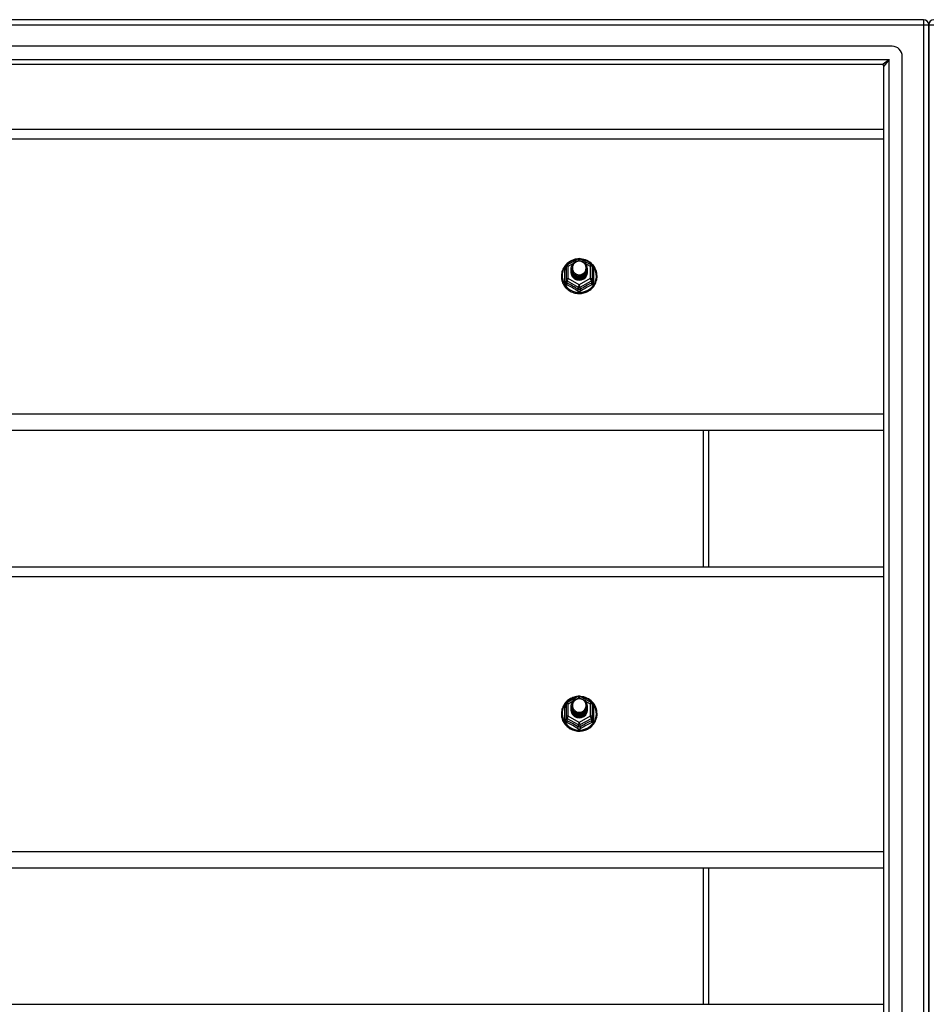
# Model space of a CAD drawing. Header units: inches. Extents: x 88 to 220, y 60 to 100.
# Tile 20 of 30: x 137 to 154, y 79 to 98. Entities that reach past the tile are written whole.
import ezdxf

# ---------------------------------------------------------------- set-up
doc = ezdxf.new("R2010")
doc.units = ezdxf.units.IN
doc.header["$MEASUREMENT"] = 0
doc.layers.add('Visible Edges(ANSI)', color=7, linetype='Continuous', lineweight=25)
doc.layers.add('Visible Tangent Edges(ANSI)', color=7, linetype='Continuous', lineweight=25)

msp = doc.modelspace()

# ---------------------------------------------------------------- linework, layer by layer
at = {"layer": 'Visible Edges(ANSI)'}
for p, q in [((154, 98.435), (88.198, 98.435)), ((154.099, 97.561), (154.099, 98.336)), ((154.099, 98.336), (154.099, 97.561)), ((153.39, 97.923), (88.807, 97.923)), ((153.202, 97.569), (88.996, 97.569)), ((153.587, 62.144), (153.587, 97.726)), ((154.099, 97.561), (154.099, 62.309)), ((154.099, 62.309), (154.099, 97.561)), ((153.233, 62.332), (153.233, 97.538)), ((119.599, 96.32), (153.233, 96.32)), ((147.115, 93.699), (147.329, 93.819)), ((147.368, 93.819), (147.582, 93.699)), ((147.095, 93.665), (147.095, 93.425)), ((147.195, 93.634), (147.195, 93.634)), ((147.195, 93.621), (147.195, 93.621)), ((147.195, 93.609), (147.195, 93.609)), ((147.195, 93.596), (147.195, 93.596)), ((147.195, 93.583), (147.195, 93.584)), ((147.195, 93.571), (147.195, 93.571)), ((147.195, 93.558), (147.195, 93.559)), ((147.502, 93.627), (147.502, 93.628)), ((147.502, 93.615), (147.502, 93.615)), ((147.502, 93.602), (147.502, 93.603)), ((147.502, 93.59), (147.502, 93.59)), ((147.502, 93.577), (147.502, 93.578)), ((147.502, 93.565), (147.502, 93.565)), ((147.603, 93.425), (147.603, 93.665)), ((147.095, 93.425), (147.095, 93.38)), ((147.331, 93.412), (147.329, 93.403)), ((147.603, 93.38), (147.603, 93.425)), ((153.233, 90.502), (119.599, 90.502)), ((149.849, 87.87), (149.849, 90.502)), ((119.599, 87.87), (153.233, 87.87)), ((147.095, 85.215), (147.095, 84.975)), ((147.115, 85.249), (147.329, 85.369)), ((147.368, 85.369), (147.582, 85.249)), ((147.603, 84.975), (147.603, 85.215)), ((147.195, 85.184), (147.195, 85.184)), ((147.195, 85.171), (147.195, 85.171)), ((147.195, 85.159), (147.195, 85.159)), ((147.195, 85.146), (147.195, 85.146)), ((147.195, 85.133), (147.195, 85.134)), ((147.195, 85.121), (147.195, 85.121)), ((147.195, 85.108), (147.195, 85.109)), ((147.502, 85.177), (147.502, 85.178)), ((147.502, 85.165), (147.502, 85.165)), ((147.502, 85.152), (147.502, 85.153)), ((147.502, 85.14), (147.502, 85.14)), ((147.502, 85.127), (147.502, 85.128)), ((147.502, 85.115), (147.502, 85.115)), ((147.095, 84.975), (147.095, 84.93)), ((147.331, 84.962), (147.329, 84.953)), ((147.603, 84.93), (147.603, 84.975)), ((153.233, 82.052), (119.599, 82.052)), ((149.849, 79.42), (149.849, 82.052)), ((119.599, 79.42), (153.233, 79.42))]:
    msp.add_line(p, q, dxfattribs=at)
at = {"layer": 'Visible Edges(ANSI)', "flags": 128}
for points in [[(147.323, 93.815), (147.298, 93.812), (147.273, 93.808), (147.249, 93.802), (147.226, 93.794), (147.203, 93.785), (147.18, 93.773), (147.159, 93.761), (147.139, 93.747), (147.119, 93.731), (147.101, 93.715), (147.085, 93.697), (147.069, 93.678), (147.055, 93.658), (147.043, 93.636), (147.032, 93.615), (147.023, 93.592), (147.016, 93.569), (147.01, 93.545), (147.006, 93.521), (147.004, 93.497), (147.004, 93.473), (147.005, 93.448), (147.009, 93.424), (147.014, 93.4), (147.021, 93.377), (147.029, 93.354), (147.04, 93.332), (147.052, 93.311), (147.065, 93.29), (147.08, 93.271), (147.097, 93.253), (147.114, 93.236), (147.133, 93.22), (147.153, 93.205), (147.174, 93.192), (147.196, 93.181), (147.219, 93.171), (147.243, 93.163), (147.267, 93.156), (147.291, 93.151), (147.316, 93.148), (147.341, 93.147), (147.366, 93.147), (147.39, 93.149), (147.415, 93.153), (147.439, 93.158), (147.463, 93.166), (147.486, 93.174), (147.509, 93.185), (147.531, 93.197), (147.551, 93.21), (147.571, 93.225), (147.59, 93.242), (147.607, 93.259), (147.623, 93.278), (147.637, 93.298), (147.65, 93.318), (147.662, 93.34), (147.671, 93.362), (147.679, 93.385), (147.686, 93.409), (147.69, 93.433), (147.693, 93.457), (147.694, 93.481)], [(147.216, 93.56), (147.2, 93.599), (147.195, 93.64), (147.203, 93.681), (147.223, 93.718), (147.253, 93.748), (147.291, 93.769), (147.333, 93.779), (147.377, 93.776), (147.418, 93.762), (147.454, 93.737), (147.481, 93.704), (147.498, 93.664), (147.502, 93.621), (147.494, 93.579), (147.474, 93.541), (147.444, 93.51), (147.407, 93.488), (147.364, 93.477), (147.32, 93.478), (147.279, 93.491), (147.243, 93.515), (147.216, 93.547), (147.2, 93.586), (147.195, 93.628)], [(147.235, 93.536), (147.257, 93.517), (147.284, 93.503), (147.312, 93.494), (147.342, 93.491), (147.372, 93.493), (147.401, 93.501), (147.427, 93.515), (147.451, 93.534), (147.469, 93.557), (147.483, 93.583), (147.491, 93.611), (147.493, 93.64), (147.488, 93.669), (147.477, 93.697), (147.461, 93.721), (147.44, 93.742), (147.415, 93.758), (147.387, 93.768), (147.357, 93.772), (147.327, 93.77), (147.298, 93.762), (147.272, 93.748), (147.25, 93.729), (147.233, 93.705)], [(147.694, 93.481), (147.692, 93.513), (147.688, 93.544), (147.68, 93.574), (147.67, 93.604), (147.657, 93.632), (147.641, 93.66), (147.622, 93.685), (147.601, 93.709), (147.578, 93.731), (147.553, 93.751), (147.527, 93.768), (147.498, 93.783), (147.469, 93.795), (147.438, 93.805), (147.407, 93.811), (147.375, 93.815)], [(147.195, 93.634), (147.195, 93.629), (147.195, 93.625), (147.196, 93.62), (147.196, 93.616), (147.197, 93.611), (147.198, 93.607), (147.199, 93.602), (147.2, 93.598), (147.201, 93.594), (147.202, 93.59), (147.204, 93.585), (147.205, 93.581), (147.207, 93.577), (147.209, 93.573), (147.211, 93.569), (147.213, 93.565), (147.215, 93.561), (147.218, 93.557), (147.22, 93.553), (147.223, 93.55), (147.226, 93.546), (147.229, 93.542), (147.232, 93.539), (147.235, 93.536)], [(147.195, 93.621), (147.196, 93.602), (147.2, 93.583), (147.207, 93.565), (147.216, 93.548), (147.227, 93.532), (147.24, 93.518), (147.255, 93.505), (147.272, 93.495), (147.29, 93.486), (147.309, 93.48), (147.329, 93.477), (147.349, 93.476), (147.369, 93.477), (147.388, 93.481), (147.407, 93.488), (147.425, 93.497), (147.442, 93.508), (147.457, 93.521), (147.47, 93.536), (147.482, 93.552), (147.491, 93.57), (147.497, 93.588), (147.501, 93.608), (147.502, 93.627)], [(147.502, 93.621), (147.502, 93.601), (147.498, 93.581), (147.492, 93.562), (147.484, 93.543), (147.473, 93.526), (147.459, 93.511), (147.444, 93.497), (147.427, 93.486), (147.409, 93.476), (147.389, 93.469), (147.369, 93.465), (147.349, 93.464), (147.328, 93.465), (147.308, 93.468), (147.288, 93.475), (147.27, 93.483), (147.253, 93.495), (147.238, 93.508), (147.225, 93.523), (147.214, 93.539), (147.205, 93.557), (147.199, 93.576), (147.196, 93.595), (147.195, 93.615)], [(147.195, 93.609), (147.196, 93.589), (147.2, 93.571), (147.207, 93.552), (147.216, 93.535), (147.227, 93.519), (147.24, 93.505), (147.255, 93.493), (147.272, 93.482), (147.29, 93.474), (147.309, 93.468), (147.329, 93.464), (147.349, 93.463), (147.369, 93.465), (147.388, 93.469), (147.407, 93.475), (147.425, 93.484), (147.442, 93.495), (147.457, 93.508), (147.47, 93.523), (147.482, 93.539), (147.491, 93.557), (147.497, 93.576), (147.501, 93.595), (147.502, 93.615)], [(147.502, 93.609), (147.502, 93.589), (147.498, 93.569), (147.492, 93.549), (147.484, 93.531), (147.473, 93.514), (147.459, 93.498), (147.444, 93.485), (147.427, 93.473), (147.409, 93.464), (147.389, 93.457), (147.369, 93.453), (147.349, 93.451), (147.328, 93.452), (147.308, 93.456), (147.288, 93.462), (147.27, 93.471), (147.253, 93.482), (147.238, 93.495), (147.225, 93.51), (147.214, 93.527), (147.205, 93.545), (147.199, 93.563), (147.196, 93.583), (147.195, 93.602)], [(147.195, 93.596), (147.196, 93.577), (147.2, 93.558), (147.207, 93.54), (147.216, 93.523), (147.227, 93.507), (147.24, 93.493), (147.255, 93.48), (147.272, 93.469), (147.29, 93.461), (147.309, 93.455), (147.329, 93.452), (147.349, 93.451), (147.369, 93.452), (147.388, 93.456), (147.407, 93.463), (147.425, 93.472), (147.442, 93.483), (147.457, 93.496), (147.47, 93.511), (147.482, 93.527), (147.491, 93.545), (147.497, 93.563), (147.501, 93.583), (147.502, 93.602)], [(147.502, 93.596), (147.502, 93.576), (147.498, 93.556), (147.492, 93.537), (147.484, 93.518), (147.473, 93.501), (147.459, 93.486), (147.444, 93.472), (147.427, 93.46), (147.409, 93.451), (147.389, 93.444), (147.369, 93.44), (147.349, 93.438), (147.328, 93.44), (147.308, 93.443), (147.288, 93.45), (147.27, 93.458), (147.253, 93.469), (147.238, 93.483), (147.225, 93.498), (147.214, 93.514), (147.205, 93.532), (147.199, 93.551), (147.196, 93.57), (147.195, 93.59)], [(147.195, 93.583), (147.196, 93.564), (147.2, 93.546), (147.207, 93.527), (147.216, 93.51), (147.227, 93.494), (147.24, 93.48), (147.255, 93.467), (147.272, 93.457), (147.29, 93.449), (147.309, 93.443), (147.329, 93.439), (147.349, 93.438), (147.369, 93.44), (147.388, 93.444), (147.407, 93.45), (147.425, 93.459), (147.442, 93.47), (147.457, 93.483), (147.47, 93.498), (147.482, 93.514), (147.491, 93.532), (147.497, 93.551), (147.501, 93.57), (147.502, 93.59)], [(147.502, 93.584), (147.502, 93.563), (147.498, 93.544), (147.492, 93.524), (147.484, 93.506), (147.473, 93.489), (147.459, 93.473), (147.444, 93.459), (147.427, 93.448), (147.409, 93.439), (147.389, 93.432), (147.369, 93.428), (147.349, 93.426), (147.328, 93.427), (147.308, 93.431), (147.288, 93.437), (147.27, 93.446), (147.253, 93.457), (147.238, 93.47), (147.225, 93.485), (147.214, 93.502), (147.205, 93.52), (147.199, 93.538), (147.196, 93.558), (147.195, 93.577)], [(147.195, 93.571), (147.196, 93.552), (147.2, 93.533), (147.207, 93.515), (147.216, 93.498), (147.227, 93.482), (147.24, 93.467), (147.255, 93.455), (147.272, 93.444), (147.29, 93.436), (147.309, 93.43), (147.329, 93.427), (147.349, 93.426), (147.369, 93.427), (147.388, 93.431), (147.407, 93.438), (147.425, 93.446), (147.442, 93.458), (147.457, 93.471), (147.47, 93.485), (147.482, 93.502), (147.491, 93.52), (147.497, 93.538), (147.501, 93.558), (147.502, 93.577)], [(147.502, 93.571), (147.502, 93.551), (147.498, 93.531), (147.492, 93.512), (147.484, 93.493), (147.473, 93.476), (147.459, 93.461), (147.444, 93.447), (147.427, 93.435), (147.409, 93.426), (147.389, 93.419), (147.369, 93.415), (147.349, 93.413), (147.328, 93.414), (147.308, 93.418), (147.288, 93.425), (147.27, 93.433), (147.253, 93.444), (147.238, 93.458), (147.225, 93.473), (147.214, 93.489), (147.205, 93.507), (147.199, 93.526), (147.196, 93.545), (147.195, 93.565)], [(147.195, 93.558), (147.196, 93.539), (147.2, 93.52), (147.207, 93.502), (147.216, 93.485), (147.227, 93.469), (147.24, 93.455), (147.255, 93.442), (147.272, 93.432), (147.29, 93.424), (147.309, 93.418), (147.329, 93.414), (147.349, 93.413), (147.369, 93.415), (147.388, 93.419), (147.407, 93.425), (147.425, 93.434), (147.442, 93.445), (147.457, 93.458), (147.47, 93.473), (147.482, 93.489), (147.491, 93.507), (147.497, 93.526), (147.501, 93.545), (147.502, 93.565)], [(147.233, 93.575), (147.232, 93.574), (147.232, 93.573), (147.231, 93.573), (147.23, 93.572), (147.23, 93.572), (147.229, 93.571), (147.228, 93.57), (147.227, 93.57), (147.227, 93.569), (147.226, 93.569), (147.225, 93.568), (147.225, 93.567), (147.224, 93.567), (147.223, 93.566), (147.222, 93.566), (147.222, 93.565), (147.221, 93.564), (147.22, 93.564), (147.22, 93.563), (147.219, 93.563), (147.218, 93.562), (147.217, 93.561), (147.217, 93.561), (147.216, 93.56)], [(147.233, 93.705), (147.232, 93.702), (147.23, 93.7), (147.229, 93.697), (147.228, 93.695), (147.227, 93.692), (147.226, 93.689), (147.225, 93.687), (147.224, 93.684), (147.223, 93.681), (147.223, 93.679), (147.222, 93.676), (147.221, 93.673), (147.221, 93.67), (147.22, 93.668), (147.22, 93.665), (147.22, 93.662), (147.219, 93.659), (147.219, 93.657), (147.219, 93.654), (147.219, 93.651), (147.219, 93.648), (147.219, 93.645), (147.219, 93.643), (147.219, 93.64)], [(147.219, 93.64), (147.219, 93.637), (147.219, 93.634), (147.219, 93.631), (147.219, 93.629), (147.219, 93.626), (147.219, 93.623), (147.219, 93.62), (147.22, 93.617), (147.22, 93.615), (147.221, 93.612), (147.221, 93.609), (147.222, 93.606), (147.222, 93.604), (147.223, 93.601), (147.224, 93.598), (147.224, 93.595), (147.225, 93.593), (147.226, 93.59), (147.227, 93.587), (147.228, 93.585), (147.229, 93.582), (147.231, 93.58), (147.232, 93.577), (147.233, 93.575)], [(147.329, 93.403), (147.321, 93.405), (147.313, 93.407), (147.305, 93.409), (147.297, 93.411), (147.29, 93.414), (147.282, 93.418), (147.275, 93.421), (147.268, 93.425), (147.261, 93.43), (147.254, 93.435), (147.248, 93.44), (147.242, 93.445), (147.237, 93.451), (147.231, 93.457), (147.226, 93.463), (147.221, 93.469), (147.217, 93.476), (147.213, 93.483), (147.21, 93.49), (147.207, 93.498), (147.204, 93.505), (147.202, 93.513), (147.2, 93.52), (147.198, 93.528)], [(147.323, 85.365), (147.298, 85.362), (147.273, 85.358), (147.249, 85.352), (147.226, 85.344), (147.203, 85.335), (147.18, 85.323), (147.159, 85.311), (147.139, 85.297), (147.119, 85.281), (147.101, 85.265), (147.085, 85.247), (147.069, 85.228), (147.055, 85.208), (147.043, 85.186), (147.032, 85.165), (147.023, 85.142), (147.016, 85.119), (147.01, 85.095), (147.006, 85.071), (147.004, 85.047), (147.004, 85.023), (147.005, 84.998), (147.009, 84.974), (147.014, 84.95), (147.021, 84.927), (147.029, 84.904), (147.04, 84.882), (147.052, 84.861), (147.065, 84.84), (147.08, 84.821), (147.097, 84.803), (147.114, 84.786), (147.133, 84.77), (147.153, 84.755), (147.174, 84.742), (147.196, 84.731), (147.219, 84.721), (147.243, 84.713), (147.267, 84.706), (147.291, 84.701), (147.316, 84.698), (147.341, 84.697), (147.366, 84.697), (147.39, 84.699), (147.415, 84.703), (147.439, 84.708), (147.463, 84.716), (147.486, 84.724), (147.509, 84.735), (147.531, 84.747), (147.551, 84.76), (147.571, 84.775), (147.59, 84.792), (147.607, 84.809), (147.623, 84.828), (147.637, 84.848), (147.65, 84.868), (147.662, 84.89), (147.671, 84.912), (147.679, 84.935), (147.686, 84.959), (147.69, 84.983), (147.693, 85.007), (147.694, 85.031)], [(147.216, 85.11), (147.2, 85.149), (147.195, 85.19), (147.203, 85.231), (147.223, 85.268), (147.253, 85.298), (147.291, 85.319), (147.333, 85.329), (147.377, 85.326), (147.418, 85.312), (147.454, 85.287), (147.481, 85.254), (147.498, 85.214), (147.502, 85.171), (147.494, 85.129), (147.474, 85.091), (147.444, 85.06), (147.407, 85.038), (147.364, 85.027), (147.32, 85.028), (147.279, 85.041), (147.243, 85.065), (147.216, 85.097), (147.2, 85.136), (147.195, 85.178)], [(147.233, 85.255), (147.232, 85.252), (147.23, 85.25), (147.229, 85.247), (147.228, 85.245), (147.227, 85.242), (147.226, 85.239), (147.225, 85.237), (147.224, 85.234), (147.223, 85.231), (147.223, 85.229), (147.222, 85.226), (147.221, 85.223), (147.221, 85.22), (147.22, 85.218), (147.22, 85.215), (147.22, 85.212), (147.219, 85.209), (147.219, 85.207), (147.219, 85.204), (147.219, 85.201), (147.219, 85.198), (147.219, 85.195), (147.219, 85.193), (147.219, 85.19)], [(147.219, 85.19), (147.219, 85.187), (147.219, 85.184), (147.219, 85.181), (147.219, 85.179), (147.219, 85.176), (147.219, 85.173), (147.219, 85.17), (147.22, 85.167), (147.22, 85.165), (147.221, 85.162), (147.221, 85.159), (147.222, 85.156), (147.222, 85.154), (147.223, 85.151), (147.224, 85.148), (147.224, 85.145), (147.225, 85.143), (147.226, 85.14), (147.227, 85.137), (147.228, 85.135), (147.229, 85.132), (147.231, 85.13), (147.232, 85.127), (147.233, 85.125)], [(147.235, 85.086), (147.257, 85.067), (147.284, 85.053), (147.312, 85.044), (147.342, 85.041), (147.372, 85.043), (147.401, 85.051), (147.427, 85.065), (147.451, 85.084), (147.469, 85.107), (147.483, 85.133), (147.491, 85.161), (147.493, 85.19), (147.488, 85.219), (147.477, 85.247), (147.461, 85.271), (147.44, 85.292), (147.415, 85.308), (147.387, 85.318), (147.357, 85.322), (147.327, 85.32), (147.298, 85.312), (147.272, 85.298), (147.25, 85.279), (147.233, 85.255)], [(147.694, 85.031), (147.692, 85.063), (147.688, 85.094), (147.68, 85.124), (147.67, 85.154), (147.657, 85.182), (147.641, 85.21), (147.622, 85.235), (147.601, 85.259), (147.578, 85.281), (147.553, 85.301), (147.527, 85.318), (147.498, 85.333), (147.469, 85.345), (147.438, 85.355), (147.407, 85.361), (147.375, 85.365)], [(147.195, 85.184), (147.195, 85.179), (147.195, 85.175), (147.196, 85.17), (147.196, 85.166), (147.197, 85.161), (147.198, 85.157), (147.199, 85.152), (147.2, 85.148), (147.201, 85.144), (147.202, 85.14), (147.204, 85.135), (147.205, 85.131), (147.207, 85.127), (147.209, 85.123), (147.211, 85.119), (147.213, 85.115), (147.215, 85.111), (147.218, 85.107), (147.22, 85.103), (147.223, 85.1), (147.226, 85.096), (147.229, 85.092), (147.232, 85.089), (147.235, 85.086)], [(147.195, 85.171), (147.196, 85.152), (147.2, 85.133), (147.207, 85.115), (147.216, 85.098), (147.227, 85.082), (147.24, 85.068), (147.255, 85.055), (147.272, 85.045), (147.29, 85.036), (147.309, 85.03), (147.329, 85.027), (147.349, 85.026), (147.369, 85.027), (147.388, 85.031), (147.407, 85.038), (147.425, 85.047), (147.442, 85.058), (147.457, 85.071), (147.47, 85.086), (147.482, 85.102), (147.491, 85.12), (147.497, 85.138), (147.501, 85.158), (147.502, 85.177)], [(147.502, 85.171), (147.502, 85.151), (147.498, 85.131), (147.492, 85.112), (147.484, 85.093), (147.473, 85.076), (147.459, 85.061), (147.444, 85.047), (147.427, 85.036), (147.409, 85.026), (147.389, 85.019), (147.369, 85.015), (147.349, 85.014), (147.328, 85.015), (147.308, 85.018), (147.288, 85.025), (147.27, 85.033), (147.253, 85.045), (147.238, 85.058), (147.225, 85.073), (147.214, 85.089), (147.205, 85.107), (147.199, 85.126), (147.196, 85.145), (147.195, 85.165)], [(147.195, 85.159), (147.196, 85.139), (147.2, 85.121), (147.207, 85.102), (147.216, 85.085), (147.227, 85.069), (147.24, 85.055), (147.255, 85.043), (147.272, 85.032), (147.29, 85.024), (147.309, 85.018), (147.329, 85.014), (147.349, 85.013), (147.369, 85.015), (147.388, 85.019), (147.407, 85.025), (147.425, 85.034), (147.442, 85.045), (147.457, 85.058), (147.47, 85.073), (147.482, 85.089), (147.491, 85.107), (147.497, 85.126), (147.501, 85.145), (147.502, 85.165)], [(147.502, 85.159), (147.502, 85.139), (147.498, 85.119), (147.492, 85.099), (147.484, 85.081), (147.473, 85.064), (147.459, 85.048), (147.444, 85.035), (147.427, 85.023), (147.409, 85.014), (147.389, 85.007), (147.369, 85.003), (147.349, 85.001), (147.328, 85.002), (147.308, 85.006), (147.288, 85.012), (147.27, 85.021), (147.253, 85.032), (147.238, 85.045), (147.225, 85.06), (147.214, 85.077), (147.205, 85.095), (147.199, 85.113), (147.196, 85.133), (147.195, 85.152)], [(147.195, 85.146), (147.196, 85.127), (147.2, 85.108), (147.207, 85.09), (147.216, 85.073), (147.227, 85.057), (147.24, 85.043), (147.255, 85.03), (147.272, 85.019), (147.29, 85.011), (147.309, 85.005), (147.329, 85.002), (147.349, 85.001), (147.369, 85.002), (147.388, 85.006), (147.407, 85.013), (147.425, 85.022), (147.442, 85.033), (147.457, 85.046), (147.47, 85.061), (147.482, 85.077), (147.491, 85.095), (147.497, 85.113), (147.501, 85.133), (147.502, 85.152)], [(147.502, 85.146), (147.502, 85.126), (147.498, 85.106), (147.492, 85.087), (147.484, 85.068), (147.473, 85.051), (147.459, 85.036), (147.444, 85.022), (147.427, 85.01), (147.409, 85.001), (147.389, 84.994), (147.369, 84.99), (147.349, 84.988), (147.328, 84.99), (147.308, 84.993), (147.288, 85), (147.27, 85.008), (147.253, 85.019), (147.238, 85.033), (147.225, 85.048), (147.214, 85.064), (147.205, 85.082), (147.199, 85.101), (147.196, 85.12), (147.195, 85.14)], [(147.195, 85.133), (147.196, 85.114), (147.2, 85.096), (147.207, 85.077), (147.216, 85.06), (147.227, 85.044), (147.24, 85.03), (147.255, 85.017), (147.272, 85.007), (147.29, 84.999), (147.309, 84.993), (147.329, 84.989), (147.349, 84.988), (147.369, 84.99), (147.388, 84.994), (147.407, 85), (147.425, 85.009), (147.442, 85.02), (147.457, 85.033), (147.47, 85.048), (147.482, 85.064), (147.491, 85.082), (147.497, 85.101), (147.501, 85.12), (147.502, 85.14)], [(147.502, 85.134), (147.502, 85.113), (147.498, 85.094), (147.492, 85.074), (147.484, 85.056), (147.473, 85.039), (147.459, 85.023), (147.444, 85.009), (147.427, 84.998), (147.409, 84.989), (147.389, 84.982), (147.369, 84.978), (147.349, 84.976), (147.328, 84.977), (147.308, 84.981), (147.288, 84.987), (147.27, 84.996), (147.253, 85.007), (147.238, 85.02), (147.225, 85.035), (147.214, 85.052), (147.205, 85.07), (147.199, 85.088), (147.196, 85.108), (147.195, 85.127)], [(147.195, 85.121), (147.196, 85.102), (147.2, 85.083), (147.207, 85.065), (147.216, 85.048), (147.227, 85.032), (147.24, 85.017), (147.255, 85.005), (147.272, 84.994), (147.29, 84.986), (147.309, 84.98), (147.329, 84.977), (147.349, 84.976), (147.369, 84.977), (147.388, 84.981), (147.407, 84.988), (147.425, 84.996), (147.442, 85.008), (147.457, 85.021), (147.47, 85.035), (147.482, 85.052), (147.491, 85.07), (147.497, 85.088), (147.501, 85.108), (147.502, 85.127)], [(147.502, 85.121), (147.502, 85.101), (147.498, 85.081), (147.492, 85.062), (147.484, 85.043), (147.473, 85.026), (147.459, 85.011), (147.444, 84.997), (147.427, 84.985), (147.409, 84.976), (147.389, 84.969), (147.369, 84.965), (147.349, 84.963), (147.328, 84.964), (147.308, 84.968), (147.288, 84.975), (147.27, 84.983), (147.253, 84.994), (147.238, 85.008), (147.225, 85.023), (147.214, 85.039), (147.205, 85.057), (147.199, 85.076), (147.196, 85.095), (147.195, 85.115)], [(147.195, 85.108), (147.196, 85.089), (147.2, 85.07), (147.207, 85.052), (147.216, 85.035), (147.227, 85.019), (147.24, 85.005), (147.255, 84.992), (147.272, 84.982), (147.29, 84.974), (147.309, 84.968), (147.329, 84.964), (147.349, 84.963), (147.369, 84.965), (147.388, 84.969), (147.407, 84.975), (147.425, 84.984), (147.442, 84.995), (147.457, 85.008), (147.47, 85.023), (147.482, 85.039), (147.491, 85.057), (147.497, 85.076), (147.501, 85.095), (147.502, 85.115)], [(147.329, 84.953), (147.321, 84.955), (147.313, 84.957), (147.305, 84.959), (147.297, 84.961), (147.29, 84.964), (147.282, 84.968), (147.275, 84.971), (147.268, 84.975), (147.261, 84.98), (147.254, 84.985), (147.248, 84.99), (147.242, 84.995), (147.237, 85.001), (147.231, 85.007), (147.226, 85.013), (147.221, 85.019), (147.217, 85.026), (147.213, 85.033), (147.21, 85.04), (147.207, 85.048), (147.204, 85.055), (147.202, 85.063), (147.2, 85.07), (147.198, 85.078)], [(147.233, 85.125), (147.232, 85.124), (147.232, 85.123), (147.231, 85.123), (147.23, 85.122), (147.23, 85.122), (147.229, 85.121), (147.228, 85.12), (147.227, 85.12), (147.227, 85.119), (147.226, 85.119), (147.225, 85.118), (147.225, 85.117), (147.224, 85.117), (147.223, 85.116), (147.222, 85.116), (147.222, 85.115), (147.221, 85.114), (147.22, 85.114), (147.22, 85.113), (147.219, 85.113), (147.218, 85.112), (147.217, 85.111), (147.217, 85.111), (147.216, 85.11)]]:
    msp.add_lwpolyline(points, dxfattribs=at)
at = {"layer": 'Visible Edges(ANSI)'}
for centre, radius, start, end in [((154, 98.336), 0.099, 0, 90), ((154.198, 98.336), 0.099, 90, 180), ((153.39, 97.726), 0.197, 0, 90), ((153.202, 97.538), 0.031, 0, 90), ((147.349, 93.784), 0.0394, 60.8255, 119.1745), ((147.134, 93.665), 0.0394, 119.1745, 180), ((147.563, 93.665), 0.0394, 0, 60.8255), ((147.134, 85.215), 0.0394, 119.1745, 180), ((147.349, 85.334), 0.0394, 60.8255, 119.1745), ((147.563, 85.215), 0.0394, 0, 60.8255)]:
    msp.add_arc(centre, radius, start, end, dxfattribs=at)
for centre, major_axis, start_param, end_param in [((147.349, 93.64), (0.134, 0), 3.671471, 8.899926), ((147.349, 93.555), (-0.158, 0), 6.032414, 9.675269), ((147.349, 93.635), (0.154, 0), 3.669461, 3.875388), ((147.349, 85.19), (0.134, 0), 3.671471, 8.899926), ((147.349, 85.105), (-0.158, 0), 6.032414, 9.675269), ((147.349, 85.185), (0.154, 0), 3.669461, 3.875388)]:
    msp.add_ellipse(centre, major_axis=major_axis, ratio=0.966998, start_param=start_param, end_param=end_param, dxfattribs=at)
at = {"layer": 'Visible Tangent Edges(ANSI)'}
for p, q in [((88.198, 98.336), (154, 98.336)), ((154, 98.435), (154, 98.336)), ((154, 98.336), (154, 61.534)), ((154, 98.336), (154.099, 98.336)), ((154.099, 98.336), (154.198, 98.336)), ((88.866, 97.668), (153.332, 97.668)), ((153.202, 97.569), (153.332, 97.668)), ((153.332, 97.668), (153.233, 97.538)), ((153.332, 62.202), (153.332, 97.668)), ((119.599, 96.134), (153.233, 96.134)), ((147.317, 93.776), (147.349, 93.794)), ((147.349, 93.794), (147.383, 93.775)), ((147.071, 93.377), (147.071, 93.604)), ((147.134, 93.675), (147.232, 93.729)), ((147.134, 93.435), (147.134, 93.675)), ((147.458, 93.733), (147.563, 93.675)), ((147.563, 93.675), (147.563, 93.435)), ((147.627, 93.604), (147.627, 93.377)), ((147.114, 93.392), (147.329, 93.272)), ((147.114, 93.347), (147.114, 93.392)), ((147.349, 93.315), (147.134, 93.435)), ((147.563, 93.435), (147.349, 93.315)), ((147.368, 93.272), (147.583, 93.392)), ((147.583, 93.392), (147.583, 93.347)), ((147.329, 93.272), (147.329, 93.227)), ((147.368, 93.227), (147.368, 93.272)), ((153.233, 90.815), (119.599, 90.815)), ((149.75, 87.87), (149.75, 90.502)), ((119.599, 87.684), (153.233, 87.684)), ((147.134, 85.225), (147.232, 85.279)), ((147.134, 84.985), (147.134, 85.225)), ((147.317, 85.326), (147.349, 85.344)), ((147.349, 85.344), (147.383, 85.325)), ((147.458, 85.283), (147.563, 85.225)), ((147.563, 85.225), (147.563, 84.985)), ((147.071, 84.927), (147.071, 85.154)), ((147.627, 85.154), (147.627, 84.927)), ((147.114, 84.942), (147.329, 84.822)), ((147.114, 84.897), (147.114, 84.942)), ((147.349, 84.865), (147.134, 84.985)), ((147.329, 84.822), (147.329, 84.777)), ((147.563, 84.985), (147.349, 84.865)), ((147.368, 84.822), (147.583, 84.942)), ((147.368, 84.777), (147.368, 84.822)), ((147.583, 84.942), (147.583, 84.897)), ((153.233, 82.365), (119.599, 82.365)), ((149.75, 79.42), (149.75, 82.052))]:
    msp.add_line(p, q, dxfattribs=at)
at = {"layer": 'Visible Tangent Edges(ANSI)', "flags": 128}
for points in [[(147.095, 93.657), (147.093, 93.655), (147.091, 93.653), (147.089, 93.652), (147.088, 93.65), (147.086, 93.648), (147.084, 93.646), (147.083, 93.644), (147.082, 93.641), (147.08, 93.639), (147.079, 93.637), (147.078, 93.635), (147.077, 93.633), (147.076, 93.63), (147.075, 93.628), (147.074, 93.626), (147.073, 93.623), (147.073, 93.621), (147.072, 93.619), (147.072, 93.616), (147.071, 93.614), (147.071, 93.612), (147.071, 93.609), (147.071, 93.607), (147.071, 93.604)], [(147.627, 93.604), (147.627, 93.607), (147.627, 93.609), (147.626, 93.612), (147.626, 93.614), (147.626, 93.616), (147.625, 93.619), (147.625, 93.621), (147.624, 93.623), (147.623, 93.626), (147.622, 93.628), (147.622, 93.63), (147.621, 93.633), (147.619, 93.635), (147.618, 93.637), (147.617, 93.639), (147.616, 93.641), (147.614, 93.644), (147.613, 93.646), (147.611, 93.648), (147.61, 93.65), (147.608, 93.652), (147.606, 93.653), (147.604, 93.655), (147.603, 93.657)], [(147.071, 93.377), (147.071, 93.374), (147.071, 93.371), (147.071, 93.367), (147.072, 93.364), (147.072, 93.361), (147.073, 93.358), (147.074, 93.355), (147.075, 93.352), (147.076, 93.349), (147.078, 93.346), (147.079, 93.343), (147.081, 93.34), (147.082, 93.337), (147.084, 93.335), (147.086, 93.332), (147.088, 93.33), (147.09, 93.328), (147.092, 93.325), (147.095, 93.323), (147.097, 93.321), (147.1, 93.319), (147.102, 93.318), (147.105, 93.316), (147.108, 93.315)], [(147.114, 93.347), (147.113, 93.348), (147.112, 93.349), (147.11, 93.35), (147.109, 93.35), (147.108, 93.351), (147.106, 93.352), (147.105, 93.354), (147.104, 93.355), (147.103, 93.356), (147.102, 93.357), (147.101, 93.359), (147.1, 93.36), (147.099, 93.362), (147.098, 93.363), (147.098, 93.365), (147.097, 93.366), (147.097, 93.368), (147.096, 93.37), (147.096, 93.371), (147.095, 93.373), (147.095, 93.375), (147.095, 93.377), (147.095, 93.378), (147.095, 93.38)], [(147.603, 93.38), (147.603, 93.378), (147.602, 93.377), (147.602, 93.375), (147.602, 93.373), (147.602, 93.371), (147.601, 93.37), (147.601, 93.368), (147.6, 93.366), (147.6, 93.365), (147.599, 93.363), (147.598, 93.362), (147.597, 93.36), (147.596, 93.359), (147.595, 93.357), (147.594, 93.356), (147.593, 93.355), (147.592, 93.354), (147.591, 93.352), (147.59, 93.351), (147.589, 93.35), (147.587, 93.35), (147.586, 93.349), (147.584, 93.348), (147.583, 93.347)], [(147.59, 93.315), (147.592, 93.316), (147.595, 93.318), (147.598, 93.319), (147.6, 93.321), (147.603, 93.323), (147.605, 93.325), (147.607, 93.328), (147.609, 93.33), (147.611, 93.332), (147.613, 93.335), (147.615, 93.337), (147.617, 93.34), (147.618, 93.343), (147.62, 93.346), (147.621, 93.349), (147.622, 93.352), (147.623, 93.355), (147.624, 93.358), (147.625, 93.361), (147.626, 93.364), (147.626, 93.367), (147.627, 93.371), (147.627, 93.374), (147.627, 93.377)], [(147.311, 93.201), (147.314, 93.199), (147.317, 93.198), (147.32, 93.197), (147.323, 93.195), (147.326, 93.194), (147.329, 93.193), (147.332, 93.192), (147.336, 93.192), (147.339, 93.191), (147.342, 93.191), (147.345, 93.191), (147.349, 93.19), (147.352, 93.191), (147.355, 93.191), (147.359, 93.191), (147.362, 93.192), (147.365, 93.192), (147.368, 93.193), (147.371, 93.194), (147.374, 93.195), (147.377, 93.197), (147.38, 93.198), (147.383, 93.199), (147.386, 93.201)], [(147.368, 93.227), (147.367, 93.226), (147.365, 93.226), (147.364, 93.225), (147.362, 93.224), (147.361, 93.223), (147.359, 93.223), (147.357, 93.222), (147.356, 93.222), (147.354, 93.222), (147.352, 93.222), (147.35, 93.221), (147.349, 93.221), (147.347, 93.221), (147.345, 93.222), (147.344, 93.222), (147.342, 93.222), (147.34, 93.222), (147.338, 93.223), (147.337, 93.223), (147.335, 93.224), (147.334, 93.225), (147.332, 93.226), (147.33, 93.226), (147.329, 93.227)], [(147.095, 85.207), (147.093, 85.205), (147.091, 85.203), (147.089, 85.202), (147.088, 85.2), (147.086, 85.198), (147.084, 85.196), (147.083, 85.194), (147.082, 85.191), (147.08, 85.189), (147.079, 85.187), (147.078, 85.185), (147.077, 85.183), (147.076, 85.18), (147.075, 85.178), (147.074, 85.176), (147.073, 85.173), (147.073, 85.171), (147.072, 85.169), (147.072, 85.166), (147.071, 85.164), (147.071, 85.162), (147.071, 85.159), (147.071, 85.157), (147.071, 85.154)], [(147.627, 85.154), (147.627, 85.157), (147.627, 85.159), (147.626, 85.162), (147.626, 85.164), (147.626, 85.166), (147.625, 85.169), (147.625, 85.171), (147.624, 85.173), (147.623, 85.176), (147.622, 85.178), (147.622, 85.18), (147.621, 85.183), (147.619, 85.185), (147.618, 85.187), (147.617, 85.189), (147.616, 85.191), (147.614, 85.194), (147.613, 85.196), (147.611, 85.198), (147.61, 85.2), (147.608, 85.202), (147.606, 85.203), (147.604, 85.205), (147.603, 85.207)], [(147.071, 84.927), (147.071, 84.924), (147.071, 84.921), (147.071, 84.917), (147.072, 84.914), (147.072, 84.911), (147.073, 84.908), (147.074, 84.905), (147.075, 84.902), (147.076, 84.899), (147.078, 84.896), (147.079, 84.893), (147.081, 84.89), (147.082, 84.887), (147.084, 84.885), (147.086, 84.882), (147.088, 84.88), (147.09, 84.878), (147.092, 84.875), (147.095, 84.873), (147.097, 84.871), (147.1, 84.869), (147.102, 84.868), (147.105, 84.866), (147.108, 84.865)], [(147.114, 84.897), (147.113, 84.898), (147.112, 84.899), (147.11, 84.9), (147.109, 84.9), (147.108, 84.901), (147.106, 84.902), (147.105, 84.904), (147.104, 84.905), (147.103, 84.906), (147.102, 84.907), (147.101, 84.909), (147.1, 84.91), (147.099, 84.912), (147.098, 84.913), (147.098, 84.915), (147.097, 84.916), (147.097, 84.918), (147.096, 84.92), (147.096, 84.921), (147.095, 84.923), (147.095, 84.925), (147.095, 84.927), (147.095, 84.928), (147.095, 84.93)], [(147.603, 84.93), (147.603, 84.928), (147.602, 84.927), (147.602, 84.925), (147.602, 84.923), (147.602, 84.921), (147.601, 84.92), (147.601, 84.918), (147.6, 84.916), (147.6, 84.915), (147.599, 84.913), (147.598, 84.912), (147.597, 84.91), (147.596, 84.909), (147.595, 84.907), (147.594, 84.906), (147.593, 84.905), (147.592, 84.904), (147.591, 84.902), (147.59, 84.901), (147.589, 84.9), (147.587, 84.9), (147.586, 84.899), (147.584, 84.898), (147.583, 84.897)], [(147.59, 84.865), (147.592, 84.866), (147.595, 84.868), (147.598, 84.869), (147.6, 84.871), (147.603, 84.873), (147.605, 84.875), (147.607, 84.878), (147.609, 84.88), (147.611, 84.882), (147.613, 84.885), (147.615, 84.887), (147.617, 84.89), (147.618, 84.893), (147.62, 84.896), (147.621, 84.899), (147.622, 84.902), (147.623, 84.905), (147.624, 84.908), (147.625, 84.911), (147.626, 84.914), (147.626, 84.917), (147.627, 84.921), (147.627, 84.924), (147.627, 84.927)], [(147.311, 84.751), (147.314, 84.749), (147.317, 84.748), (147.32, 84.747), (147.323, 84.745), (147.326, 84.744), (147.329, 84.743), (147.332, 84.742), (147.336, 84.742), (147.339, 84.741), (147.342, 84.741), (147.345, 84.741), (147.349, 84.74), (147.352, 84.741), (147.355, 84.741), (147.359, 84.741), (147.362, 84.742), (147.365, 84.742), (147.368, 84.743), (147.371, 84.744), (147.374, 84.745), (147.377, 84.747), (147.38, 84.748), (147.383, 84.749), (147.386, 84.751)], [(147.368, 84.777), (147.367, 84.776), (147.365, 84.776), (147.364, 84.775), (147.362, 84.774), (147.361, 84.773), (147.359, 84.773), (147.357, 84.772), (147.356, 84.772), (147.354, 84.772), (147.352, 84.772), (147.35, 84.771), (147.349, 84.771), (147.347, 84.771), (147.345, 84.772), (147.344, 84.772), (147.342, 84.772), (147.34, 84.772), (147.338, 84.773), (147.337, 84.773), (147.335, 84.774), (147.334, 84.775), (147.332, 84.776), (147.33, 84.776), (147.329, 84.777)]]:
    msp.add_lwpolyline(points, dxfattribs=at)
at = {"layer": 'Visible Tangent Edges(ANSI)'}
for centre, major_axis, ratio, start_param, end_param in [((147.349, 93.487), (0.331, 0), 0.966998, 1.708073, 7.716705), ((147.349, 93.784), (-0.0192, 0.0344), 0.127392, 4.936728, 6.283185), ((147.349, 93.784), (0.0192, 0.0344), 0.127392, 0, 1.346458), ((147.055, 93.62), (0.0394, 0), 0.420933, 5.107073, 6.283185), ((147.134, 93.665), (-0.0394, 0), 0.254784, 4.712389, 6.283185), ((147.134, 93.665), (-0.0192, 0.0344), 0.127392, 4.936728, 6.283185), ((147.563, 93.665), (0.0192, 0.0344), 0.127392, 0, 1.346458), ((147.563, 93.665), (0.0394, 0), 0.254784, 0, 1.570796), ((147.642, 93.62), (-0.0394, 0), 0.420933, 0, 1.176113), ((147.055, 93.38), (0.0394, 0), 0.080687, 5.107073, 6.283185), ((147.134, 93.425), (-0.0394, 0), 0.254784, 4.712389, 6.283185), ((147.134, 93.425), (-0.0394, 0), 0.966998, 0, 1.047198), ((147.134, 93.425), (-0.0192, -0.0344), 0.127392, 4.48805, 6.058847), ((147.563, 93.425), (0.0394, 0), 0.254784, 0, 1.570796), ((147.563, 93.425), (0.0192, -0.0344), 0.127392, 0.224339, 1.795135), ((147.563, 93.425), (0.0394, 0), 0.966998, 5.235988, 6.283185), ((147.642, 93.38), (-0.0394, 0), 0.080687, 0, 1.176113), ((147.095, 93.314), (0.0178, 0.0351), 0.295528, 4.874003, 6.050115), ((147.21, 93.09), (0.573, -0.342), 0.220649, 1.524932, 1.878631), ((147.222, 93.111), (-0.605, 0.361), 0.220649, 4.666525, 5.020223), ((147.309, 93.194), (0.0205, 0.0336), 0.044718, 0.222707, 1.398819), ((147.349, 93.305), (-0.0192, -0.0344), 0.127392, 4.48805, 6.058847), ((147.349, 93.305), (0.0394, 0), 0.966998, 4.18879, 5.235988), ((147.349, 93.305), (0.0192, -0.0344), 0.127392, 0.224339, 1.795135), ((147.476, 93.111), (-0.605, -0.361), 0.220649, 4.404555, 4.758253), ((147.388, 93.194), (-0.0205, 0.0336), 0.044718, 4.884366, 6.060479), ((147.488, 93.09), (0.573, 0.342), 0.220649, 1.262962, 1.61666), ((147.603, 93.314), (-0.0178, 0.0351), 0.295528, 0.23307, 1.409183), ((147.349, 85.037), (0.331, 0), 0.966998, 1.708073, 7.716705), ((147.134, 85.215), (-0.0394, 0), 0.254784, 4.712389, 6.283185), ((147.134, 85.215), (-0.0192, 0.0344), 0.127392, 4.936728, 6.283185), ((147.349, 85.334), (-0.0192, 0.0344), 0.127392, 4.936728, 6.283185), ((147.349, 85.334), (0.0192, 0.0344), 0.127392, 0, 1.346458), ((147.563, 85.215), (0.0192, 0.0344), 0.127392, 0, 1.346458), ((147.563, 85.215), (0.0394, 0), 0.254784, 0, 1.570796), ((147.055, 85.17), (0.0394, 0), 0.420933, 5.107073, 6.283185), ((147.642, 85.17), (-0.0394, 0), 0.420933, 0, 1.176113), ((147.055, 84.93), (0.0394, 0), 0.080687, 5.107073, 6.283185), ((147.134, 84.975), (-0.0394, 0), 0.254784, 4.712389, 6.283185), ((147.134, 84.975), (-0.0394, 0), 0.966998, 0, 1.047198), ((147.095, 84.864), (0.0178, 0.0351), 0.295528, 4.874003, 6.050115), ((147.21, 84.64), (0.573, -0.342), 0.220649, 1.524932, 1.878631), ((147.134, 84.975), (-0.0192, -0.0344), 0.127392, 4.48805, 6.058847), ((147.222, 84.661), (-0.605, 0.361), 0.220649, 4.666525, 5.020223), ((147.349, 84.855), (-0.0192, -0.0344), 0.127392, 4.48805, 6.058847), ((147.349, 84.855), (0.0394, 0), 0.966998, 4.18879, 5.235988), ((147.349, 84.855), (0.0192, -0.0344), 0.127392, 0.224339, 1.795135), ((147.476, 84.661), (-0.605, -0.361), 0.220649, 4.404555, 4.758253), ((147.488, 84.64), (0.573, 0.342), 0.220649, 1.262962, 1.61666), ((147.563, 84.975), (0.0394, 0), 0.254784, 0, 1.570796), ((147.563, 84.975), (0.0192, -0.0344), 0.127392, 0.224339, 1.795135), ((147.603, 84.864), (-0.0178, 0.0351), 0.295528, 0.23307, 1.409183), ((147.563, 84.975), (0.0394, 0), 0.966998, 5.235988, 6.283185), ((147.642, 84.93), (-0.0394, 0), 0.080687, 0, 1.176113), ((147.309, 84.744), (0.0205, 0.0336), 0.044718, 0.222707, 1.398819), ((147.388, 84.744), (-0.0205, 0.0336), 0.044718, 4.884366, 6.060479)]:
    msp.add_ellipse(centre, major_axis=major_axis, ratio=ratio, start_param=start_param, end_param=end_param, dxfattribs=at)

doc.saveas('drawing.dxf')
